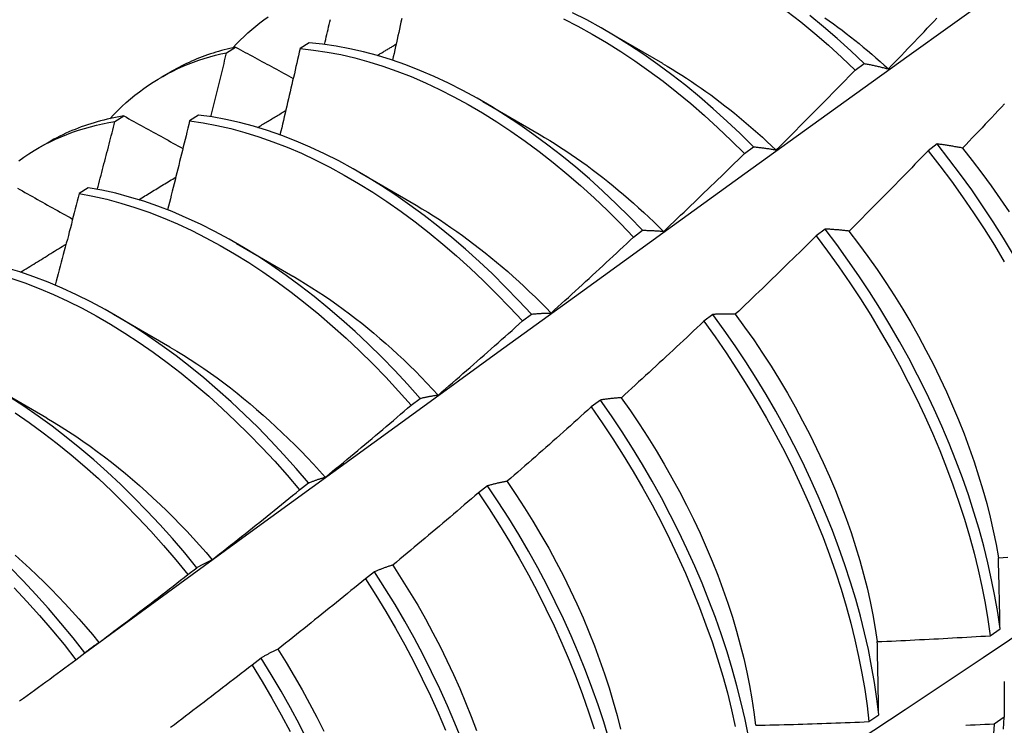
# Model space of a CAD drawing. Header units: inches. Extents: x 12 to 114, y 9 to 74.
# Tile 52 of 60: x 103.328 to 103.606, y 38.35 to 38.549. Entities that reach past the tile are written whole.
import ezdxf

# ---------------------------------------------------------------- set-up
doc = ezdxf.new("R2010")
doc.units = ezdxf.units.IN
doc.header["$MEASUREMENT"] = 0
doc.layers.add('Visible Edges(ANSI)', color=7, linetype='Continuous', lineweight=25)

msp = doc.modelspace()

# ---------------------------------------------------------------- linework, layer by layer
at = {"layer": 'Visible Edges(ANSI)'}
for p, q in [((103.49341, 38.54596), (103.50936, 38.53673)), ((103.38619, 38.53972), (103.38874, 38.54128)), ((103.40949, 38.5425), (103.40697, 38.54086)), ((103.56386, 38.53477), (103.56638, 38.53667)), ((103.36774, 38.53279), (103.37056, 38.53441)), ((103.45861, 38.52592), (103.47456, 38.51669)), ((103.35464, 38.52026), (103.35718, 38.52184)), ((103.37826, 38.52211), (103.37574, 38.52045)), ((103.33294, 38.51275), (103.33576, 38.51437)), ((103.58701, 38.51394), (103.58445, 38.512)), ((103.53256, 38.51125), (103.53509, 38.51316)), ((103.42381, 38.50588), (103.43976, 38.49665)), ((103.34707, 38.50157), (103.34455, 38.4999)), ((103.50121, 38.48764), (103.50374, 38.48955)), ((103.55536, 38.48989), (103.5528, 38.48795)), ((103.38901, 38.48584), (103.40496, 38.47662)), ((103.35421, 38.46581), (103.37016, 38.45658)), ((103.46981, 38.46393), (103.47235, 38.46585)), ((103.52364, 38.46578), (103.52107, 38.46383)), ((103.31941, 38.44577), (103.33537, 38.43654)), ((103.43835, 38.44013), (103.44089, 38.44205)), ((103.49184, 38.4416), (103.48927, 38.43964)), ((103.40683, 38.41624), (103.40938, 38.41818)), ((103.45997, 38.41736), (103.45739, 38.41539)), ((103.37525, 38.39228), (103.3778, 38.39422)), ((103.42802, 38.39306), (103.42543, 38.39109)), ((103.60204, 38.375), (103.60481, 38.37697)), ((103.3436, 38.36824), (103.34616, 38.37019)), ((103.39599, 38.3687), (103.39339, 38.36673)), ((103.56773, 38.35073), (103.5705, 38.35268)), ((103.60597, 38.35197), (103.60315, 38.35004))]:
    msp.add_line(p, q, dxfattribs=at)
at = {"layer": 'Visible Edges(ANSI)', "flags": 128}
for points in [[(103.34606, 38.37011), (103.36948, 38.38719), (103.39288, 38.40422), (103.41625, 38.42122), (103.43959, 38.43818), (103.4629, 38.4551), (103.48619, 38.47198), (103.50946, 38.48882), (103.5327, 38.50561), (103.55593, 38.52235), (103.57913, 38.53905), (103.60231, 38.5557), (103.62548, 38.5723), (103.64863, 38.58886), (103.67177, 38.60536), (103.69489, 38.62181), (103.718, 38.6382), (103.74109, 38.65455), (103.76418, 38.67083), (103.78726, 38.68707)], [(103.38799, 38.54112), (103.38901, 38.54221), (103.39006, 38.54328), (103.39113, 38.54431), (103.39221, 38.54531), (103.39332, 38.54629), (103.39445, 38.54723), (103.39559, 38.54815), (103.39676, 38.54904), (103.39794, 38.54989)], [(103.53509, 38.51316), (103.53136, 38.51685), (103.52759, 38.52042), (103.52376, 38.52388), (103.5199, 38.52721), (103.51599, 38.53041), (103.51206, 38.53349), (103.50809, 38.53643), (103.5041, 38.53922), (103.50009, 38.54188), (103.49606, 38.54439), (103.49203, 38.54675), (103.48799, 38.54896), (103.48395, 38.55101)], [(103.54458, 38.5515), (103.54851, 38.54841), (103.55241, 38.54519), (103.55627, 38.54184), (103.56009, 38.53836), (103.56386, 38.53477)], [(103.56638, 38.53667), (103.56261, 38.54025), (103.55879, 38.54371), (103.55493, 38.54705), (103.55102, 38.55027)], [(103.55526, 38.54961), (103.55648, 38.54875), (103.5577, 38.54787), (103.55892, 38.54697), (103.56014, 38.54606), (103.56135, 38.54514), (103.56256, 38.5442), (103.56376, 38.54325), (103.56496, 38.54228), (103.56616, 38.5413), (103.56735, 38.54031), (103.56854, 38.5393), (103.56972, 38.53828), (103.5709, 38.53724), (103.57207, 38.53619), (103.57324, 38.53513)], [(103.41388, 38.54205), (103.41405, 38.54275), (103.41421, 38.54346), (103.41438, 38.54417), (103.41454, 38.54488), (103.41471, 38.54558), (103.41488, 38.54629), (103.41504, 38.547), (103.41521, 38.54771), (103.41537, 38.54842), (103.41553, 38.54912)], [(103.43569, 38.54935), (103.43548, 38.54837), (103.43526, 38.54739), (103.43505, 38.54641), (103.43483, 38.54542), (103.43462, 38.54444), (103.4344, 38.54346), (103.43418, 38.54248), (103.43396, 38.5415), (103.43375, 38.54052), (103.43353, 38.53954), (103.43331, 38.53856), (103.43309, 38.53758)], [(103.48144, 38.54924), (103.48548, 38.54718), (103.48952, 38.54496), (103.49356, 38.54259), (103.49758, 38.54006), (103.50159, 38.5374), (103.50558, 38.53459), (103.50954, 38.53164), (103.51348, 38.52856), (103.51738, 38.52534), (103.52124, 38.522), (103.52506, 38.51853), (103.52884, 38.51495), (103.53256, 38.51125)], [(103.57325, 38.53515), (103.57417, 38.5361), (103.57508, 38.53705), (103.576, 38.538), (103.57692, 38.53895), (103.57784, 38.53991), (103.57875, 38.54086), (103.57967, 38.54182), (103.58059, 38.54278), (103.5815, 38.54373), (103.58241, 38.54469), (103.58332, 38.54565), (103.58424, 38.54661), (103.58515, 38.54757), (103.58606, 38.54853), (103.58697, 38.5495)], [(103.38874, 38.54128), (103.38793, 38.54111), (103.38713, 38.54093), (103.38632, 38.54073), (103.38552, 38.54053), (103.38473, 38.54031), (103.38394, 38.54009), (103.38316, 38.53986), (103.38238, 38.53961), (103.3816, 38.53936), (103.38083, 38.5391), (103.38006, 38.53883), (103.3793, 38.53854), (103.37854, 38.53825), (103.37779, 38.53795), (103.37705, 38.53764), (103.3763, 38.53732), (103.37557, 38.53699), (103.37484, 38.53665), (103.37411, 38.5363), (103.37339, 38.53594), (103.37267, 38.53557), (103.37196, 38.53519), (103.37126, 38.53481), (103.37056, 38.53441)], [(103.38874, 38.54128), (103.38942, 38.54092), (103.39009, 38.54055), (103.39077, 38.54019), (103.39144, 38.53982), (103.39212, 38.53945), (103.3928, 38.53909), (103.39347, 38.53872), (103.39415, 38.53835), (103.39483, 38.53798), (103.3955, 38.53762), (103.39618, 38.53725), (103.39686, 38.53688), (103.39754, 38.53652), (103.39822, 38.53615), (103.3989, 38.53578), (103.39958, 38.53541), (103.40026, 38.53505), (103.40094, 38.53468), (103.40162, 38.53431), (103.40231, 38.53394), (103.40299, 38.53357), (103.40367, 38.53321), (103.40435, 38.53284), (103.40504, 38.53247)], [(103.50374, 38.48955), (103.50007, 38.49334), (103.49634, 38.49702), (103.49256, 38.50059), (103.48874, 38.50404), (103.48487, 38.50736), (103.48096, 38.51056), (103.47702, 38.51363), (103.47305, 38.51656), (103.46906, 38.51935), (103.46505, 38.52199), (103.46103, 38.5245), (103.45699, 38.52685), (103.45295, 38.52905), (103.44891, 38.53109), (103.44487, 38.53298), (103.44084, 38.5347), (103.43683, 38.53626), (103.43283, 38.53766), (103.42886, 38.53889), (103.42491, 38.53995), (103.421, 38.54085), (103.41712, 38.54157), (103.41328, 38.54212), (103.40949, 38.5425)], [(103.42875, 38.53892), (103.42897, 38.53905), (103.4292, 38.53919), (103.42942, 38.53932), (103.42964, 38.53946), (103.42987, 38.53959), (103.43009, 38.53972), (103.43031, 38.53986), (103.43054, 38.53999), (103.43076, 38.54012), (103.43098, 38.54026), (103.43121, 38.54039), (103.43143, 38.54052), (103.43165, 38.54066), (103.43187, 38.54079), (103.4321, 38.54092), (103.43232, 38.54106), (103.43254, 38.54119), (103.43277, 38.54132), (103.43299, 38.54146), (103.43321, 38.54159), (103.43344, 38.54172), (103.43366, 38.54186), (103.43388, 38.54199), (103.4341, 38.54212)], [(103.35319, 38.52108), (103.35431, 38.52227), (103.35545, 38.52343), (103.35662, 38.52455), (103.35781, 38.52563), (103.35903, 38.52668), (103.36027, 38.5277), (103.36153, 38.52868), (103.36282, 38.52962), (103.36413, 38.53053), (103.36546, 38.5314), (103.36681, 38.53224), (103.36818, 38.53304), (103.36958, 38.5338), (103.37099, 38.53453), (103.37243, 38.53522), (103.37388, 38.53587), (103.37535, 38.53648), (103.37685, 38.53706), (103.37836, 38.5376), (103.37989, 38.5381), (103.38144, 38.53856), (103.38301, 38.53898), (103.38459, 38.53937), (103.38619, 38.53972)], [(103.38174, 38.52162), (103.38193, 38.52238), (103.38212, 38.52313), (103.38231, 38.52389), (103.38249, 38.52464), (103.38268, 38.5254), (103.38287, 38.52615), (103.38305, 38.5269), (103.38324, 38.52766), (103.38343, 38.52841), (103.38361, 38.52917), (103.3838, 38.52992), (103.38399, 38.53067), (103.38417, 38.53143), (103.38436, 38.53218), (103.38454, 38.53294), (103.38473, 38.53369), (103.38491, 38.53444), (103.38509, 38.5352), (103.38528, 38.53595), (103.38546, 38.5367), (103.38564, 38.53746), (103.38583, 38.53821), (103.38601, 38.53897), (103.38619, 38.53972)], [(103.40697, 38.54086), (103.40674, 38.53984), (103.4065, 38.53883), (103.40627, 38.53781), (103.40604, 38.5368), (103.4058, 38.53578), (103.40557, 38.53477), (103.40534, 38.53376), (103.4051, 38.53274), (103.40486, 38.53173), (103.40463, 38.53071), (103.40439, 38.5297), (103.40416, 38.52868), (103.40392, 38.52767), (103.40368, 38.52665), (103.40344, 38.52564), (103.4032, 38.52462), (103.40297, 38.52361), (103.40273, 38.52259), (103.40249, 38.52158), (103.40225, 38.52056), (103.402, 38.51955), (103.40176, 38.51853), (103.40152, 38.51751), (103.40128, 38.5165)], [(103.40697, 38.54086), (103.41076, 38.54046), (103.4146, 38.5399), (103.41848, 38.53917), (103.4224, 38.53826), (103.42635, 38.53718), (103.43032, 38.53594), (103.43432, 38.53453), (103.43834, 38.53296), (103.44237, 38.53122), (103.4464, 38.52932), (103.45044, 38.52727), (103.45449, 38.52505), (103.45852, 38.52269), (103.46255, 38.52018), (103.46656, 38.51752), (103.47055, 38.51472), (103.47451, 38.51178), (103.47845, 38.5087), (103.48235, 38.5055), (103.48622, 38.50216), (103.49004, 38.4987), (103.49382, 38.49513), (103.49754, 38.49144), (103.50121, 38.48764)], [(103.50936, 38.53669), (103.51074, 38.53589), (103.51211, 38.53506), (103.51349, 38.53422), (103.51486, 38.53336), (103.51622, 38.53248), (103.51759, 38.53158), (103.51895, 38.53066), (103.52031, 38.52972), (103.52167, 38.52876), (103.52302, 38.52778), (103.52437, 38.52678), (103.52572, 38.52577), (103.52706, 38.52473), (103.5284, 38.52368), (103.52973, 38.52261), (103.53106, 38.52152), (103.53238, 38.52042), (103.5337, 38.51929), (103.53501, 38.51815), (103.53632, 38.517), (103.53762, 38.51582), (103.53891, 38.51463), (103.5402, 38.51343), (103.54148, 38.51221)], [(103.56638, 38.53667), (103.56666, 38.53662), (103.56694, 38.53656), (103.56722, 38.53651), (103.5675, 38.53646), (103.56778, 38.5364), (103.56806, 38.53634), (103.56835, 38.53628), (103.56863, 38.53623), (103.56891, 38.53617), (103.5692, 38.5361), (103.56948, 38.53604), (103.56977, 38.53598), (103.57005, 38.53592), (103.57034, 38.53585), (103.57063, 38.53578), (103.57092, 38.53572), (103.5712, 38.53565), (103.57149, 38.53558), (103.57178, 38.53551), (103.57208, 38.53544), (103.57237, 38.53537), (103.57266, 38.53529), (103.57295, 38.53522), (103.57325, 38.53515)], [(103.5415, 38.51224), (103.54245, 38.51317), (103.54338, 38.5141), (103.54432, 38.51503), (103.54526, 38.51596), (103.5462, 38.51689), (103.54714, 38.51783), (103.54807, 38.51876), (103.54901, 38.5197), (103.54994, 38.52063), (103.55087, 38.52157), (103.55181, 38.52251), (103.55274, 38.52345), (103.55367, 38.52439), (103.5546, 38.52533), (103.55553, 38.52627), (103.55646, 38.52721), (103.55739, 38.52815), (103.55831, 38.52909), (103.55924, 38.53004), (103.56016, 38.53098), (103.56109, 38.53193), (103.56201, 38.53288), (103.56294, 38.53383), (103.56386, 38.53477)], [(103.6061, 38.52528), (103.60519, 38.52431), (103.60428, 38.52335), (103.60337, 38.52238), (103.60245, 38.52142), (103.60154, 38.52045), (103.60063, 38.51949), (103.59972, 38.51853), (103.5988, 38.51757), (103.59789, 38.51661), (103.59697, 38.51565), (103.59605, 38.51469), (103.59514, 38.51373), (103.59422, 38.51277)], [(103.35718, 38.52184), (103.35622, 38.52168), (103.35526, 38.52151), (103.35431, 38.52132), (103.35336, 38.52112), (103.35242, 38.52091), (103.35149, 38.52068), (103.35056, 38.52044), (103.34964, 38.52019), (103.34872, 38.51993), (103.34781, 38.51965), (103.3469, 38.51936), (103.34601, 38.51905), (103.34512, 38.51873), (103.34423, 38.5184), (103.34335, 38.51806), (103.34248, 38.5177), (103.34162, 38.51733), (103.34076, 38.51694), (103.33991, 38.51655), (103.33906, 38.51614), (103.33822, 38.51571), (103.33739, 38.51528), (103.33657, 38.51483), (103.33576, 38.51437)], [(103.35718, 38.52184), (103.35787, 38.52146), (103.35856, 38.52108), (103.35925, 38.52069), (103.35994, 38.52031), (103.36063, 38.51993), (103.36132, 38.51955), (103.36201, 38.51917), (103.3627, 38.51879), (103.3634, 38.51841), (103.36409, 38.51802), (103.36478, 38.51764), (103.36547, 38.51726), (103.36617, 38.51688), (103.36686, 38.5165), (103.36756, 38.51611), (103.36825, 38.51573), (103.36895, 38.51535), (103.36964, 38.51497), (103.37034, 38.51458), (103.37104, 38.5142), (103.37174, 38.51382), (103.37243, 38.51344), (103.37313, 38.51305), (103.37383, 38.51267)], [(103.47235, 38.46585), (103.46873, 38.46974), (103.46505, 38.47352), (103.46132, 38.4772), (103.45754, 38.48076), (103.45371, 38.4842), (103.44984, 38.48752), (103.44593, 38.49071), (103.44199, 38.49377), (103.43802, 38.49669), (103.43403, 38.49947), (103.43001, 38.50211), (103.42599, 38.5046), (103.42195, 38.50694), (103.41791, 38.50913), (103.41387, 38.51117), (103.40983, 38.51304), (103.40581, 38.51476), (103.40179, 38.51631), (103.3978, 38.5177), (103.39382, 38.51892), (103.38988, 38.51997), (103.38597, 38.52086), (103.38209, 38.52157), (103.37826, 38.52211)], [(103.39496, 38.51859), (103.39529, 38.51879), (103.39562, 38.51899), (103.39595, 38.51919), (103.39628, 38.51939), (103.39661, 38.51959), (103.39695, 38.51979), (103.39728, 38.51999), (103.39761, 38.52019), (103.39794, 38.52039), (103.39827, 38.52059), (103.3986, 38.52079), (103.39894, 38.52099), (103.39927, 38.52119), (103.3996, 38.52139), (103.39993, 38.52159), (103.40026, 38.52179), (103.40059, 38.52199), (103.40093, 38.52219), (103.40126, 38.52239), (103.40159, 38.52259), (103.40192, 38.52279), (103.40225, 38.52299), (103.40258, 38.52319), (103.40292, 38.52339)], [(103.32748, 38.50919), (103.32889, 38.51019), (103.33032, 38.51115), (103.33178, 38.51206), (103.33326, 38.51293), (103.33477, 38.51376), (103.33631, 38.51455), (103.33786, 38.51529), (103.33944, 38.51598), (103.34105, 38.51664), (103.34267, 38.51725), (103.34432, 38.51781), (103.34599, 38.51833), (103.34768, 38.51881), (103.34939, 38.51924), (103.35112, 38.51962), (103.35287, 38.51996), (103.35464, 38.52026)], [(103.34964, 38.50112), (103.34986, 38.50191), (103.35007, 38.50271), (103.35028, 38.50351), (103.35049, 38.50431), (103.3507, 38.50511), (103.35091, 38.5059), (103.35112, 38.5067), (103.35133, 38.5075), (103.35154, 38.5083), (103.35175, 38.50909), (103.35195, 38.50989), (103.35216, 38.51069), (103.35237, 38.51149), (103.35258, 38.51229), (103.35278, 38.51308), (103.35299, 38.51388), (103.3532, 38.51468), (103.3534, 38.51548), (103.35361, 38.51627), (103.35382, 38.51707), (103.35402, 38.51787), (103.35423, 38.51866), (103.35443, 38.51946), (103.35464, 38.52026)], [(103.37574, 38.52045), (103.37548, 38.51941), (103.37523, 38.51836), (103.37497, 38.51731), (103.37472, 38.51627), (103.37446, 38.51522), (103.3742, 38.51417), (103.37395, 38.51313), (103.37369, 38.51208), (103.37343, 38.51103), (103.37317, 38.50999), (103.37291, 38.50894), (103.37265, 38.50789), (103.37239, 38.50685), (103.37213, 38.5058), (103.37187, 38.50475), (103.37161, 38.5037), (103.37134, 38.50266), (103.37108, 38.50161), (103.37082, 38.50056), (103.37055, 38.49951), (103.37029, 38.49847), (103.37003, 38.49742), (103.36976, 38.49637), (103.3695, 38.49532)], [(103.37574, 38.52045), (103.37957, 38.5199), (103.38345, 38.51918), (103.38737, 38.51828), (103.39131, 38.51721), (103.39529, 38.51598), (103.39928, 38.51458), (103.4033, 38.51301), (103.40733, 38.51129), (103.41137, 38.5094), (103.41541, 38.50735), (103.41945, 38.50515), (103.42348, 38.5028), (103.42751, 38.50029), (103.43152, 38.49764), (103.43551, 38.49485), (103.43948, 38.49192), (103.44342, 38.48885), (103.44732, 38.48565), (103.45119, 38.48232), (103.45502, 38.47887), (103.45879, 38.4753), (103.46252, 38.47162), (103.46619, 38.46783), (103.46981, 38.46393)], [(103.47455, 38.51668), (103.47606, 38.51579), (103.47757, 38.51488), (103.47908, 38.51394), (103.48058, 38.51298), (103.48209, 38.512), (103.48358, 38.51099), (103.48508, 38.50996), (103.48657, 38.5089), (103.48806, 38.50783), (103.48955, 38.50673), (103.49103, 38.50561), (103.4925, 38.50446), (103.49397, 38.5033), (103.49543, 38.50212), (103.49689, 38.50091), (103.49835, 38.49969), (103.49979, 38.49844), (103.50123, 38.49718), (103.50266, 38.49589), (103.50409, 38.49459), (103.50551, 38.49327), (103.50692, 38.49193), (103.50832, 38.49057), (103.50971, 38.4892)], [(103.59422, 38.51277), (103.59391, 38.51283), (103.5936, 38.51289), (103.59329, 38.51295), (103.59299, 38.51301), (103.59268, 38.51306), (103.59238, 38.51312), (103.59207, 38.51317), (103.59177, 38.51322), (103.59146, 38.51327), (103.59116, 38.51332), (103.59086, 38.51337), (103.59056, 38.51342), (103.59026, 38.51347), (103.58996, 38.51352), (103.58966, 38.51356), (103.58937, 38.51361), (103.58907, 38.51365), (103.58877, 38.5137), (103.58848, 38.51374), (103.58818, 38.51378), (103.58789, 38.51382), (103.58759, 38.51386), (103.5873, 38.5139), (103.58701, 38.51394)], [(103.60862, 38.48264), (103.6058, 38.48729), (103.60289, 38.4919), (103.59989, 38.49644), (103.5968, 38.50093), (103.59362, 38.50534), (103.59035, 38.50968), (103.58701, 38.51394)], [(103.50973, 38.48925), (103.51069, 38.49015), (103.51165, 38.49106), (103.5126, 38.49197), (103.51356, 38.49288), (103.51452, 38.49379), (103.51548, 38.4947), (103.51643, 38.49561), (103.51739, 38.49653), (103.51834, 38.49744), (103.51929, 38.49835), (103.52025, 38.49927), (103.5212, 38.50019), (103.52215, 38.5011), (103.5231, 38.50202), (103.52405, 38.50294), (103.525, 38.50386), (103.52595, 38.50478), (103.52689, 38.5057), (103.52784, 38.50663), (103.52878, 38.50755), (103.52973, 38.50848), (103.53067, 38.5094), (103.53162, 38.51033), (103.53256, 38.51125)], [(103.53509, 38.51316), (103.53535, 38.51313), (103.53561, 38.5131), (103.53587, 38.51307), (103.53613, 38.51304), (103.53639, 38.51301), (103.53666, 38.51298), (103.53692, 38.51295), (103.53719, 38.51292), (103.53745, 38.51288), (103.53772, 38.51285), (103.53798, 38.51281), (103.53825, 38.51277), (103.53852, 38.51273), (103.53879, 38.51269), (103.53906, 38.51265), (103.53933, 38.51261), (103.5396, 38.51257), (103.53987, 38.51252), (103.54014, 38.51248), (103.54041, 38.51243), (103.54068, 38.51239), (103.54096, 38.51234), (103.54123, 38.51229), (103.5415, 38.51224)], [(103.58445, 38.512), (103.58353, 38.51104), (103.58261, 38.51009), (103.58169, 38.50914), (103.58076, 38.50819), (103.57984, 38.50723), (103.57892, 38.50628), (103.57799, 38.50533), (103.57706, 38.50439), (103.57613, 38.50344), (103.57521, 38.50249), (103.57428, 38.50155), (103.57335, 38.5006), (103.57242, 38.49966), (103.57149, 38.49871), (103.57055, 38.49777), (103.56962, 38.49683), (103.56869, 38.49589), (103.56775, 38.49495), (103.56682, 38.49401), (103.56588, 38.49307), (103.56495, 38.49213), (103.56401, 38.4912), (103.56307, 38.49026), (103.56213, 38.48933)], [(103.58445, 38.512), (103.58779, 38.50773), (103.59105, 38.50339), (103.59422, 38.49897), (103.59731, 38.49448), (103.60031, 38.48993), (103.60321, 38.48532), (103.60601, 38.48066)], [(103.59418, 38.51275), (103.59694, 38.50927), (103.59964, 38.50573), (103.60228, 38.50213), (103.60485, 38.49848), (103.60735, 38.49477)], [(103.36135, 38.49819), (103.36178, 38.49845), (103.36222, 38.49872), (103.36266, 38.49898), (103.36309, 38.49925), (103.36353, 38.49951), (103.36397, 38.49978), (103.3644, 38.50005), (103.36484, 38.50031), (103.36527, 38.50058), (103.36571, 38.50084), (103.36615, 38.50111), (103.36658, 38.50138), (103.36702, 38.50164), (103.36746, 38.50191), (103.36789, 38.50217), (103.36833, 38.50244), (103.36877, 38.5027), (103.3692, 38.50297), (103.36964, 38.50323), (103.37007, 38.5035), (103.37051, 38.50377), (103.37095, 38.50403), (103.37138, 38.5043), (103.37182, 38.50456)], [(103.32709, 38.50145), (103.32779, 38.50105), (103.3285, 38.50066), (103.3292, 38.50026), (103.32991, 38.49986), (103.33061, 38.49947), (103.33132, 38.49907), (103.33202, 38.49868), (103.33273, 38.49828), (103.33344, 38.49788), (103.33415, 38.49749), (103.33485, 38.49709), (103.33556, 38.49669), (103.33627, 38.4963), (103.33698, 38.4959), (103.33769, 38.4955), (103.33841, 38.49511), (103.33912, 38.49471), (103.33983, 38.49431), (103.34054, 38.49391), (103.34125, 38.49352), (103.34197, 38.49312), (103.34268, 38.49272)], [(103.34455, 38.4999), (103.34427, 38.49882), (103.34399, 38.49775), (103.34371, 38.49667), (103.34343, 38.49559), (103.34315, 38.49452), (103.34287, 38.49344), (103.34259, 38.49236), (103.34231, 38.49129), (103.34203, 38.49021), (103.34174, 38.48913), (103.34146, 38.48805), (103.34118, 38.48698), (103.34089, 38.4859), (103.34061, 38.48482), (103.34032, 38.48375), (103.34004, 38.48267), (103.33975, 38.48159), (103.33946, 38.48051), (103.33918, 38.47944), (103.33889, 38.47836), (103.3386, 38.47728), (103.33831, 38.4762), (103.33802, 38.47513), (103.33773, 38.47405)], [(103.34455, 38.4999), (103.34842, 38.49918), (103.35233, 38.4983), (103.35628, 38.49724), (103.36025, 38.49602), (103.36425, 38.49463), (103.36826, 38.49307), (103.37229, 38.49135), (103.37633, 38.48948), (103.38037, 38.48744), (103.38441, 38.48525), (103.38845, 38.4829), (103.39247, 38.48041), (103.39648, 38.47777), (103.40048, 38.47498), (103.40445, 38.47206), (103.40839, 38.469), (103.41229, 38.46581), (103.41616, 38.46249), (103.41999, 38.45904), (103.42377, 38.45548), (103.4275, 38.4518), (103.43118, 38.44801), (103.4348, 38.44412), (103.43835, 38.44013)], [(103.44089, 38.44205), (103.43734, 38.44604), (103.43371, 38.44993), (103.43003, 38.4537), (103.4263, 38.45737), (103.42251, 38.46093), (103.41868, 38.46436), (103.41481, 38.46767), (103.4109, 38.47085), (103.40696, 38.4739), (103.40299, 38.47682), (103.39899, 38.47959), (103.39498, 38.48222), (103.39095, 38.4847), (103.38691, 38.48704), (103.38287, 38.48922), (103.37883, 38.49124), (103.37479, 38.49311), (103.37077, 38.49482), (103.36675, 38.49636), (103.36276, 38.49774), (103.35879, 38.49895), (103.35485, 38.49999), (103.35094, 38.50086), (103.34707, 38.50157)], [(103.46688, 38.28119), (103.48917, 38.29572), (103.51143, 38.31029), (103.53365, 38.32489), (103.55583, 38.33952), (103.57796, 38.35419), (103.60006, 38.36888), (103.62212, 38.3836), (103.64413, 38.39834), (103.66611, 38.41312), (103.68804, 38.42792), (103.70994, 38.44274), (103.73179, 38.45758), (103.75361, 38.47245), (103.77539, 38.48734), (103.79712, 38.50225)], [(103.43975, 38.4966), (103.4414, 38.49563), (103.44304, 38.49463), (103.44469, 38.49361), (103.44633, 38.49255), (103.44797, 38.49147), (103.4496, 38.49036), (103.45123, 38.48922), (103.45286, 38.48806), (103.45448, 38.48687), (103.45609, 38.48566), (103.4577, 38.48442), (103.4593, 38.48316), (103.4609, 38.48187), (103.46249, 38.48056), (103.46407, 38.47922), (103.46565, 38.47786), (103.46721, 38.47647), (103.46877, 38.47507), (103.47032, 38.47364), (103.47185, 38.47218), (103.47338, 38.47071), (103.4749, 38.46921), (103.4764, 38.4677), (103.4779, 38.46616)], [(103.50374, 38.48955), (103.50399, 38.48955), (103.50423, 38.48955), (103.50447, 38.48954), (103.50472, 38.48954), (103.50496, 38.48953), (103.50521, 38.48953), (103.50545, 38.48952), (103.5057, 38.48951), (103.50594, 38.4895), (103.50619, 38.48949), (103.50644, 38.48948), (103.50669, 38.48947), (103.50694, 38.48946), (103.50719, 38.48944), (103.50744, 38.48943), (103.50769, 38.48941), (103.50794, 38.48939), (103.5082, 38.48938), (103.50845, 38.48936), (103.5087, 38.48934), (103.50896, 38.48932), (103.50921, 38.48929), (103.50947, 38.48927), (103.50973, 38.48925)], [(103.56213, 38.48933), (103.56184, 38.48936), (103.56155, 38.48939), (103.56126, 38.48943), (103.56097, 38.48946), (103.56069, 38.48949), (103.5604, 38.48952), (103.56011, 38.48955), (103.55983, 38.48957), (103.55954, 38.4896), (103.55926, 38.48963), (103.55897, 38.48965), (103.55869, 38.48968), (103.55841, 38.4897), (103.55813, 38.48972), (103.55785, 38.48974), (103.55757, 38.48976), (103.55729, 38.48978), (103.55701, 38.4898), (103.55673, 38.48982), (103.55646, 38.48984), (103.55618, 38.48985), (103.55591, 38.48987), (103.55563, 38.48988), (103.55536, 38.48989)], [(103.60481, 38.37697), (103.60415, 38.38154), (103.60336, 38.38617), (103.60243, 38.39084), (103.60138, 38.39557), (103.60019, 38.40032), (103.59888, 38.40511), (103.59744, 38.40993), (103.59587, 38.41477), (103.59417, 38.41961), (103.59235, 38.42447), (103.59042, 38.42933), (103.58836, 38.43418), (103.58618, 38.43903), (103.5839, 38.44385), (103.5815, 38.44866), (103.57899, 38.45343), (103.57637, 38.45817), (103.57365, 38.46287), (103.57083, 38.46753), (103.56792, 38.47213), (103.56491, 38.47667), (103.56181, 38.48115), (103.55863, 38.48556), (103.55536, 38.48989)], [(103.56211, 38.48929), (103.56481, 38.48575), (103.56745, 38.48216), (103.57003, 38.47851), (103.57253, 38.47482), (103.57496, 38.47107), (103.57731, 38.46729), (103.57958, 38.46346), (103.58176, 38.45961), (103.58387, 38.45572), (103.58588, 38.45181), (103.58781, 38.44787), (103.58965, 38.44393), (103.5914, 38.43997), (103.59306, 38.436), (103.59463, 38.43204), (103.5961, 38.42807), (103.59748, 38.42412), (103.59876, 38.42017), (103.59994, 38.41625), (103.60103, 38.41234), (103.60201, 38.40846), (103.60289, 38.40462), (103.60366, 38.40081), (103.60433, 38.39703)], [(103.32792, 38.47771), (103.32845, 38.47804), (103.32899, 38.47837), (103.32953, 38.4787), (103.33007, 38.47903), (103.3306, 38.47936), (103.33114, 38.47969), (103.33168, 38.48002), (103.33222, 38.48035), (103.33276, 38.48068), (103.33329, 38.48101), (103.33383, 38.48134), (103.33437, 38.48167), (103.33491, 38.482), (103.33544, 38.48233), (103.33598, 38.48266), (103.33652, 38.48299), (103.33706, 38.48332), (103.33759, 38.48365), (103.33813, 38.48398), (103.33867, 38.48431), (103.33921, 38.48464), (103.33975, 38.48497), (103.34028, 38.4853), (103.34082, 38.48563)], [(103.4779, 38.46617), (103.47888, 38.46705), (103.47986, 38.46794), (103.48084, 38.46882), (103.48182, 38.46971), (103.4828, 38.4706), (103.48377, 38.47149), (103.48475, 38.47238), (103.48572, 38.47327), (103.4867, 38.47416), (103.48767, 38.47505), (103.48864, 38.47594), (103.48961, 38.47684), (103.49058, 38.47773), (103.49155, 38.47863), (103.49252, 38.47953), (103.49349, 38.48042), (103.49446, 38.48132), (103.49542, 38.48222), (103.49639, 38.48312), (103.49736, 38.48402), (103.49832, 38.48492), (103.49928, 38.48583), (103.50025, 38.48673), (103.50121, 38.48764)], [(103.5528, 38.48795), (103.55186, 38.48702), (103.55091, 38.48608), (103.54997, 38.48515), (103.54903, 38.48422), (103.54808, 38.4833), (103.54713, 38.48237), (103.54619, 38.48144), (103.54524, 38.48052), (103.54429, 38.47959), (103.54334, 38.47867), (103.54239, 38.47774), (103.54144, 38.47682), (103.54049, 38.4759), (103.53954, 38.47498), (103.53859, 38.47406), (103.53764, 38.47314), (103.53668, 38.47222), (103.53573, 38.4713), (103.53477, 38.47039), (103.53382, 38.46947), (103.53286, 38.46855), (103.5319, 38.46764), (103.53094, 38.46673), (103.52998, 38.46582)], [(103.5528, 38.48795), (103.55606, 38.48361), (103.55924, 38.47919), (103.56233, 38.47471), (103.56533, 38.47016), (103.56824, 38.46556), (103.57105, 38.4609), (103.57376, 38.4562), (103.57637, 38.45145), (103.57887, 38.44667), (103.58126, 38.44187), (103.58354, 38.43704), (103.58571, 38.4322), (103.58776, 38.42734), (103.58969, 38.42248), (103.59149, 38.41763), (103.59318, 38.41278), (103.59474, 38.40794), (103.59617, 38.40313), (103.59748, 38.39834), (103.59865, 38.39359), (103.5997, 38.38887), (103.60061, 38.3842), (103.60139, 38.37957), (103.60204, 38.375)], [(103.40938, 38.41818), (103.40588, 38.42225), (103.40232, 38.42623), (103.3987, 38.43011), (103.39502, 38.43389), (103.39128, 38.43755), (103.38749, 38.4411), (103.38366, 38.44452), (103.37978, 38.44783), (103.37587, 38.451), (103.37192, 38.45404), (103.36795, 38.45695), (103.36395, 38.45971), (103.35994, 38.46233), (103.35591, 38.46481), (103.35188, 38.46713), (103.34783, 38.4693), (103.34379, 38.47132), (103.33976, 38.47318), (103.33573, 38.47487), (103.33172, 38.47641), (103.32773, 38.47777), (103.32376, 38.47898)], [(103.32522, 38.47606), (103.32921, 38.47468), (103.33322, 38.47313), (103.33725, 38.47142), (103.34129, 38.46955), (103.34533, 38.46753), (103.34937, 38.46534), (103.35341, 38.46301), (103.35743, 38.46052), (103.36145, 38.45789), (103.36544, 38.45511), (103.36941, 38.4522), (103.37335, 38.44914), (103.37726, 38.44596), (103.38114, 38.44265), (103.38497, 38.43921), (103.38875, 38.43566), (103.39249, 38.43198), (103.39616, 38.4282), (103.39978, 38.42432), (103.40334, 38.42033), (103.40683, 38.41624)], [(103.40497, 38.47655), (103.40675, 38.47551), (103.40853, 38.47443), (103.41031, 38.47332), (103.41209, 38.47217), (103.41386, 38.47099), (103.41562, 38.46979), (103.41738, 38.46855), (103.41914, 38.46727), (103.42089, 38.46597), (103.42263, 38.46464), (103.42437, 38.46327), (103.42609, 38.46188), (103.42781, 38.46046), (103.42952, 38.459), (103.43122, 38.45752), (103.43291, 38.45601), (103.43459, 38.45447), (103.43625, 38.45291), (103.43791, 38.45132), (103.43956, 38.4497), (103.44119, 38.44806), (103.44281, 38.44639), (103.44441, 38.4447), (103.44601, 38.44299)], [(103.47235, 38.46585), (103.47257, 38.46587), (103.4728, 38.4659), (103.47302, 38.46592), (103.47325, 38.46594), (103.47348, 38.46596), (103.4737, 38.46598), (103.47393, 38.466), (103.47416, 38.46602), (103.47439, 38.46604), (103.47462, 38.46605), (103.47485, 38.46607), (103.47508, 38.46608), (103.47531, 38.46609), (103.47555, 38.46611), (103.47578, 38.46612), (103.47601, 38.46613), (103.47625, 38.46614), (103.47648, 38.46614), (103.47672, 38.46615), (103.47695, 38.46616), (103.47719, 38.46616), (103.47743, 38.46616), (103.47767, 38.46617), (103.4779, 38.46617)], [(103.44604, 38.44301), (103.44704, 38.44387), (103.44803, 38.44474), (103.44903, 38.4456), (103.45003, 38.44646), (103.45103, 38.44733), (103.45202, 38.44819), (103.45301, 38.44906), (103.45401, 38.44993), (103.455, 38.45079), (103.45599, 38.45166), (103.45699, 38.45253), (103.45798, 38.4534), (103.45897, 38.45428), (103.45996, 38.45515), (103.46094, 38.45602), (103.46193, 38.4569), (103.46292, 38.45777), (103.46391, 38.45865), (103.46489, 38.45953), (103.46588, 38.4604), (103.46686, 38.46128), (103.46784, 38.46216), (103.46883, 38.46304), (103.46981, 38.46393)], [(103.52107, 38.46383), (103.52011, 38.46292), (103.51914, 38.46201), (103.51818, 38.4611), (103.51722, 38.4602), (103.51625, 38.45929), (103.51529, 38.45839), (103.51432, 38.45748), (103.51335, 38.45658), (103.51238, 38.45568), (103.51141, 38.45477), (103.51045, 38.45387), (103.50948, 38.45297), (103.5085, 38.45208), (103.50753, 38.45118), (103.50656, 38.45028), (103.50559, 38.44938), (103.50461, 38.44849), (103.50364, 38.4476), (103.50266, 38.4467), (103.50169, 38.44581), (103.50071, 38.44492), (103.49973, 38.44403), (103.49875, 38.44314), (103.49777, 38.44225)], [(103.52107, 38.46383), (103.52425, 38.45942), (103.52735, 38.45494), (103.53036, 38.45039), (103.53327, 38.44579), (103.53609, 38.44114), (103.53881, 38.43644), (103.54142, 38.4317), (103.54393, 38.42692), (103.54632, 38.42212), (103.54861, 38.41729), (103.55078, 38.41244), (103.55284, 38.40759), (103.55478, 38.40273), (103.55659, 38.39788), (103.55828, 38.39303), (103.55985, 38.38819), (103.56129, 38.38338), (103.5626, 38.37859), (103.56379, 38.37383), (103.56484, 38.36911), (103.56576, 38.36443), (103.56655, 38.35981), (103.5672, 38.35523), (103.56773, 38.35073)], [(103.52998, 38.46582), (103.52971, 38.46582), (103.52944, 38.46583), (103.52917, 38.46584), (103.5289, 38.46585), (103.52863, 38.46585), (103.52836, 38.46586), (103.52809, 38.46586), (103.52782, 38.46586), (103.52756, 38.46587), (103.52729, 38.46587), (103.52702, 38.46587), (103.52676, 38.46587), (103.52649, 38.46586), (103.52623, 38.46586), (103.52597, 38.46586), (103.52571, 38.46585), (103.52545, 38.46585), (103.52518, 38.46584), (103.52492, 38.46583), (103.52467, 38.46582), (103.52441, 38.46581), (103.52415, 38.4658), (103.52389, 38.46579), (103.52364, 38.46578)], [(103.5705, 38.35268), (103.56997, 38.3572), (103.56931, 38.36177), (103.56851, 38.36641), (103.56758, 38.37108), (103.56651, 38.37581), (103.56532, 38.38057), (103.564, 38.38536), (103.56255, 38.39018), (103.56097, 38.39501), (103.55927, 38.39986), (103.55744, 38.40472), (103.5555, 38.40958), (103.55343, 38.41443), (103.55125, 38.41928), (103.54896, 38.4241), (103.54655, 38.4289), (103.54404, 38.43368), (103.54141, 38.43842), (103.53869, 38.44311), (103.53587, 38.44776), (103.53294, 38.45236), (103.52993, 38.4569), (103.52683, 38.46137), (103.52364, 38.46578)], [(103.52998, 38.46581), (103.53261, 38.46222), (103.53518, 38.45857), (103.53767, 38.45486), (103.54009, 38.45112), (103.54244, 38.44733), (103.5447, 38.4435), (103.54689, 38.43963), (103.549, 38.43574), (103.55102, 38.43183), (103.55296, 38.42789), (103.55481, 38.42394), (103.55657, 38.41999), (103.55825, 38.41602), (103.55982, 38.41206), (103.5613, 38.40809), (103.56269, 38.40414), (103.56397, 38.4002), (103.56516, 38.39628), (103.56624, 38.39238), (103.56721, 38.38851), (103.56808, 38.38466), (103.56885, 38.38086), (103.56951, 38.37709), (103.57006, 38.37337)], [(103.37017, 38.45656), (103.37208, 38.45543), (103.374, 38.45426), (103.37591, 38.45306), (103.37782, 38.45181), (103.37972, 38.45053), (103.38162, 38.4492), (103.38351, 38.44784), (103.38539, 38.44645), (103.38727, 38.44502), (103.38914, 38.44355), (103.391, 38.44205), (103.39285, 38.44052), (103.39469, 38.43895), (103.39652, 38.43735), (103.39834, 38.43572), (103.40015, 38.43406), (103.40194, 38.43237), (103.40372, 38.43064), (103.40549, 38.42889), (103.40724, 38.42712), (103.40898, 38.42531), (103.41071, 38.42348), (103.41241, 38.42162), (103.4141, 38.41974)], [(103.3778, 38.39422), (103.37437, 38.39838), (103.37088, 38.40245), (103.36731, 38.40643), (103.36368, 38.4103), (103.36, 38.41407), (103.35626, 38.41772), (103.35246, 38.42126), (103.34863, 38.42468), (103.34475, 38.42798), (103.34084, 38.43114), (103.33689, 38.43418), (103.33292, 38.43707), (103.32892, 38.43983), (103.3249, 38.44244)], [(103.44089, 38.44205), (103.4411, 38.44211), (103.44131, 38.44216), (103.44152, 38.44221), (103.44173, 38.44226), (103.44194, 38.4423), (103.44215, 38.44235), (103.44236, 38.4424), (103.44257, 38.44244), (103.44278, 38.44248), (103.44299, 38.44253), (103.44321, 38.44257), (103.44342, 38.44261), (103.44364, 38.44265), (103.44385, 38.44269), (103.44407, 38.44272), (103.44428, 38.44276), (103.4445, 38.4428), (103.44472, 38.44283), (103.44494, 38.44286), (103.44516, 38.4429), (103.44538, 38.44293), (103.4456, 38.44296), (103.44582, 38.44299), (103.44604, 38.44301)], [(103.49777, 38.44225), (103.49752, 38.44223), (103.49726, 38.44222), (103.49701, 38.4422), (103.49676, 38.44218), (103.49651, 38.44216), (103.49625, 38.44214), (103.496, 38.44212), (103.49575, 38.44209), (103.4955, 38.44207), (103.49525, 38.44205), (103.49501, 38.44202), (103.49476, 38.44199), (103.49451, 38.44197), (103.49426, 38.44194), (103.49402, 38.44191), (103.49377, 38.44188), (103.49353, 38.44185), (103.49329, 38.44181), (103.49304, 38.44178), (103.4928, 38.44175), (103.49256, 38.44171), (103.49232, 38.44167), (103.49208, 38.44164), (103.49184, 38.4416)], [(103.53366, 38.34664), (103.53272, 38.35132), (103.53165, 38.35605), (103.53045, 38.36081), (103.52912, 38.36561), (103.52766, 38.37042), (103.52608, 38.37526), (103.52437, 38.38011), (103.52253, 38.38497), (103.52058, 38.38983), (103.51851, 38.39468), (103.51632, 38.39952), (103.51402, 38.40435), (103.51161, 38.40915), (103.50908, 38.41392), (103.50646, 38.41866), (103.50373, 38.42335), (103.5009, 38.428), (103.49797, 38.43259), (103.49495, 38.43713), (103.49184, 38.4416)], [(103.49774, 38.44223), (103.50031, 38.43858), (103.50281, 38.43488), (103.50523, 38.43113), (103.50759, 38.42734), (103.50986, 38.42351), (103.51206, 38.41965), (103.51418, 38.41576), (103.51621, 38.41185), (103.51816, 38.40792), (103.52001, 38.40398), (103.52178, 38.40002), (103.52345, 38.39606), (103.52502, 38.3921), (103.52649, 38.38815), (103.52787, 38.38419), (103.52914, 38.38026), (103.53032, 38.37633), (103.53139, 38.37243), (103.53236, 38.36856), (103.53323, 38.36471), (103.534, 38.3609), (103.53467, 38.35713), (103.53523, 38.35339), (103.53569, 38.34971)], [(103.41412, 38.41978), (103.41514, 38.42062), (103.41616, 38.42146), (103.41717, 38.4223), (103.41819, 38.42314), (103.4192, 38.42398), (103.42022, 38.42482), (103.42123, 38.42566), (103.42225, 38.4265), (103.42326, 38.42735), (103.42427, 38.42819), (103.42528, 38.42904), (103.42629, 38.42989), (103.4273, 38.43074), (103.42831, 38.43159), (103.42931, 38.43244), (103.43032, 38.43329), (103.43133, 38.43414), (103.43233, 38.43499), (103.43334, 38.43584), (103.43434, 38.4367), (103.43534, 38.43756), (103.43635, 38.43841), (103.43735, 38.43927), (103.43835, 38.44013)], [(103.48927, 38.43964), (103.48829, 38.43876), (103.4873, 38.43787), (103.48632, 38.43699), (103.48534, 38.4361), (103.48435, 38.43522), (103.48337, 38.43434), (103.48238, 38.43346), (103.48139, 38.43258), (103.4804, 38.4317), (103.47942, 38.43082), (103.47843, 38.42995), (103.47744, 38.42907), (103.47645, 38.42819), (103.47545, 38.42732), (103.47446, 38.42645), (103.47347, 38.42557), (103.47248, 38.4247), (103.47148, 38.42383), (103.47049, 38.42296), (103.46949, 38.42209), (103.46849, 38.42123), (103.4675, 38.42036), (103.4665, 38.41949), (103.4655, 38.41863)], [(103.48927, 38.43964), (103.49237, 38.43517), (103.49538, 38.43063), (103.4983, 38.42603), (103.50113, 38.42138), (103.50385, 38.41668), (103.50647, 38.41194), (103.50898, 38.40717), (103.51139, 38.40236), (103.51368, 38.39754), (103.51586, 38.39269), (103.51792, 38.38784), (103.51987, 38.38298), (103.52169, 38.37812), (103.52339, 38.37327), (103.52496, 38.36844), (103.52641, 38.36362), (103.52773, 38.35883), (103.52892, 38.35407), (103.52998, 38.34935)], [(103.32641, 38.43801), (103.33041, 38.43524), (103.33438, 38.43233), (103.33832, 38.42929), (103.34223, 38.42611), (103.34611, 38.42281), (103.34994, 38.41938), (103.35373, 38.41583), (103.35747, 38.41217), (103.36115, 38.40839), (103.36477, 38.40451), (103.36833, 38.40053), (103.37183, 38.39645), (103.37525, 38.39228)], [(103.33535, 38.43651), (103.33741, 38.43529), (103.33946, 38.43403), (103.34151, 38.43272), (103.34355, 38.43137), (103.34559, 38.42998), (103.34762, 38.42855), (103.34965, 38.42708), (103.35166, 38.42557), (103.35367, 38.42401), (103.35567, 38.42242), (103.35765, 38.42079), (103.35963, 38.41913), (103.36159, 38.41742), (103.36354, 38.41568), (103.36548, 38.41391), (103.3674, 38.4121), (103.36931, 38.41026), (103.3712, 38.40838), (103.37307, 38.40647), (103.37493, 38.40453), (103.37676, 38.40256), (103.37858, 38.40056), (103.38038, 38.39853), (103.38215, 38.39647)], [(103.40938, 38.41818), (103.40957, 38.41826), (103.40976, 38.41833), (103.40995, 38.41841), (103.41015, 38.41849), (103.41034, 38.41856), (103.41053, 38.41864), (103.41073, 38.41871), (103.41092, 38.41878), (103.41112, 38.41885), (103.41132, 38.41892), (103.41151, 38.41899), (103.41171, 38.41906), (103.41191, 38.41912), (103.41211, 38.41919), (103.41231, 38.41925), (103.41251, 38.41931), (103.41271, 38.41938), (103.41291, 38.41944), (103.41311, 38.4195), (103.41331, 38.41956), (103.41351, 38.41961), (103.41371, 38.41967), (103.41392, 38.41973), (103.41412, 38.41978)], [(103.38216, 38.39648), (103.38319, 38.39729), (103.38423, 38.3981), (103.38526, 38.39892), (103.3863, 38.39973), (103.38733, 38.40055), (103.38836, 38.40137), (103.3894, 38.40219), (103.39043, 38.40301), (103.39146, 38.40383), (103.39249, 38.40465), (103.39352, 38.40547), (103.39455, 38.40629), (103.39557, 38.40712), (103.3966, 38.40794), (103.39763, 38.40877), (103.39865, 38.40959), (103.39968, 38.41042), (103.4007, 38.41125), (103.40172, 38.41208), (103.40275, 38.41291), (103.40377, 38.41374), (103.40479, 38.41458), (103.40581, 38.41541), (103.40683, 38.41624)], [(103.4655, 38.41863), (103.46526, 38.41859), (103.46502, 38.41854), (103.46479, 38.4185), (103.46455, 38.41846), (103.46432, 38.41841), (103.46408, 38.41836), (103.46385, 38.41832), (103.46361, 38.41827), (103.46338, 38.41822), (103.46315, 38.41817), (103.46292, 38.41812), (103.46269, 38.41806), (103.46246, 38.41801), (103.46223, 38.41796), (103.462, 38.4179), (103.46177, 38.41784), (103.46154, 38.41779), (103.46132, 38.41773), (103.46109, 38.41767), (103.46086, 38.41761), (103.46064, 38.41755), (103.46042, 38.41748), (103.46019, 38.41742), (103.45997, 38.41736)], [(103.49424, 38.34585), (103.49277, 38.35067), (103.49118, 38.35551), (103.48946, 38.36036), (103.48762, 38.36522), (103.48566, 38.37008), (103.48358, 38.37493), (103.48139, 38.37977), (103.47908, 38.38459), (103.47666, 38.38939), (103.47413, 38.39416), (103.4715, 38.3989), (103.46876, 38.40359), (103.46593, 38.40823), (103.46299, 38.41282), (103.45997, 38.41736)], [(103.46547, 38.4186), (103.46798, 38.4149), (103.47041, 38.41116), (103.47277, 38.40737), (103.47505, 38.40355), (103.47725, 38.3997), (103.47936, 38.39582), (103.48139, 38.39191), (103.48333, 38.38798), (103.48517, 38.38403), (103.48693, 38.38008), (103.48859, 38.37612), (103.49016, 38.37215), (103.49163, 38.36819), (103.49301, 38.36423), (103.49429, 38.36029), (103.49547, 38.35636), (103.49656, 38.35246), (103.49754, 38.34858)], [(103.45739, 38.41539), (103.45639, 38.41453), (103.45539, 38.41367), (103.45438, 38.41281), (103.45338, 38.41195), (103.45238, 38.41109), (103.45137, 38.41024), (103.45037, 38.40938), (103.44936, 38.40852), (103.44835, 38.40767), (103.44734, 38.40682), (103.44633, 38.40596), (103.44533, 38.40511), (103.44432, 38.40426), (103.4433, 38.40341), (103.44229, 38.40256), (103.44128, 38.40171), (103.44027, 38.40086), (103.43925, 38.40002), (103.43824, 38.39917), (103.43722, 38.39833), (103.43621, 38.39749), (103.43519, 38.39664), (103.43417, 38.3958), (103.43316, 38.39496)], [(103.45739, 38.41539), (103.46041, 38.41086), (103.46333, 38.40626), (103.46616, 38.40161), (103.46889, 38.39692), (103.47152, 38.39218), (103.47404, 38.38741), (103.47645, 38.38261), (103.47875, 38.37778), (103.48093, 38.37294), (103.483, 38.36809), (103.48495, 38.36323), (103.48679, 38.35837), (103.48849, 38.35352), (103.49007, 38.34869)], [(103.3264, 38.39777), (103.32848, 38.39592), (103.33055, 38.39404), (103.33259, 38.39211), (103.33462, 38.39014), (103.33663, 38.38813), (103.33862, 38.38608), (103.34059, 38.384), (103.34254, 38.38188), (103.34446, 38.37973), (103.34637, 38.37755), (103.34825, 38.37533), (103.3501, 38.37308)], [(103.60435, 38.39703), (103.60568, 38.39712), (103.60701, 38.3972)], [(103.60481, 38.37697), (103.60479, 38.37782), (103.60477, 38.37866), (103.60475, 38.37951), (103.60473, 38.38035), (103.60472, 38.38119), (103.6047, 38.38204), (103.60468, 38.38288), (103.60466, 38.38372), (103.60464, 38.38456), (103.60462, 38.3854), (103.60461, 38.38623), (103.60459, 38.38707), (103.60457, 38.38791), (103.60455, 38.38874), (103.60453, 38.38957), (103.60451, 38.39041), (103.60449, 38.39124), (103.60447, 38.39207), (103.60445, 38.3929), (103.60443, 38.39373), (103.60441, 38.39456), (103.60439, 38.39538), (103.60437, 38.39621), (103.60435, 38.39703)], [(103.34616, 38.37019), (103.3428, 38.37443), (103.33937, 38.37859), (103.33587, 38.38265), (103.3323, 38.38662), (103.32867, 38.39049), (103.32498, 38.39425)], [(103.3778, 38.39422), (103.37798, 38.39433), (103.37815, 38.39443), (103.37833, 38.39454), (103.37851, 38.39464), (103.37868, 38.39474), (103.37886, 38.39484), (103.37904, 38.39494), (103.37922, 38.39504), (103.3794, 38.39514), (103.37958, 38.39524), (103.37976, 38.39533), (103.37994, 38.39543), (103.38012, 38.39552), (103.3803, 38.39561), (103.38049, 38.3957), (103.38067, 38.39579), (103.38085, 38.39588), (103.38104, 38.39597), (103.38122, 38.39606), (103.38141, 38.39614), (103.3816, 38.39623), (103.38178, 38.39631), (103.38197, 38.39639), (103.38216, 38.39648)], [(103.43316, 38.39496), (103.43294, 38.39489), (103.43271, 38.39482), (103.43249, 38.39475), (103.43227, 38.39468), (103.43206, 38.39461), (103.43184, 38.39454), (103.43162, 38.39446), (103.4314, 38.39439), (103.43119, 38.39431), (103.43097, 38.39424), (103.43076, 38.39416), (103.43054, 38.39408), (103.43033, 38.394), (103.43011, 38.39392), (103.4299, 38.39384), (103.42969, 38.39375), (103.42948, 38.39367), (103.42927, 38.39359), (103.42906, 38.3935), (103.42885, 38.39341), (103.42864, 38.39333), (103.42843, 38.39324), (103.42823, 38.39315), (103.42802, 38.39306)], [(103.43315, 38.39496), (103.43558, 38.39121), (103.43793, 38.38743), (103.4402, 38.3836), (103.44239, 38.37975), (103.4445, 38.37586), (103.44652, 38.37194), (103.44846, 38.36801), (103.45031, 38.36406), (103.45207, 38.3601), (103.45375, 38.35614), (103.45532, 38.35217), (103.45681, 38.34821)], [(103.35014, 38.3731), (103.35119, 38.37389), (103.35225, 38.37468), (103.3533, 38.37547), (103.35435, 38.37626), (103.3554, 38.37705), (103.35645, 38.37785), (103.3575, 38.37864), (103.35855, 38.37943), (103.3596, 38.38023), (103.36065, 38.38103), (103.3617, 38.38182), (103.36274, 38.38262), (103.36379, 38.38342), (103.36483, 38.38422), (103.36588, 38.38502), (103.36692, 38.38583), (103.36797, 38.38663), (103.36901, 38.38743), (103.37005, 38.38824), (103.37109, 38.38905), (103.37213, 38.38985), (103.37317, 38.39066), (103.37421, 38.39147), (103.37525, 38.39228)], [(103.42543, 38.39109), (103.42441, 38.39025), (103.42339, 38.38942), (103.42237, 38.38858), (103.42135, 38.38774), (103.42032, 38.38691), (103.4193, 38.38608), (103.41827, 38.38525), (103.41725, 38.38441), (103.41622, 38.38358), (103.4152, 38.38276), (103.41417, 38.38193), (103.41314, 38.3811), (103.41211, 38.38027), (103.41108, 38.37945), (103.41005, 38.37862), (103.40902, 38.3778), (103.40799, 38.37698), (103.40695, 38.37616), (103.40592, 38.37534), (103.40489, 38.37452), (103.40385, 38.3737), (103.40282, 38.37288), (103.40178, 38.37206), (103.40074, 38.37125)], [(103.42543, 38.39109), (103.42836, 38.3865), (103.4312, 38.38185), (103.43393, 38.37716), (103.43657, 38.37242), (103.43909, 38.36765), (103.44151, 38.36286), (103.44382, 38.35803), (103.44601, 38.35319), (103.44809, 38.34834)], [(103.45271, 38.34547), (103.45074, 38.35033), (103.44866, 38.35518), (103.44646, 38.36002), (103.44414, 38.36484), (103.44172, 38.36964), (103.43918, 38.37441), (103.43654, 38.37914), (103.4338, 38.38383), (103.43096, 38.38847), (103.42802, 38.39306)], [(103.32613, 38.38858), (103.32976, 38.3847), (103.33333, 38.38073), (103.33682, 38.37666), (103.34025, 38.37249), (103.3436, 38.36824)], [(103.5701, 38.37334), (103.57143, 38.3734), (103.57276, 38.37345), (103.57409, 38.37351), (103.57543, 38.37358), (103.57676, 38.37364), (103.57809, 38.3737), (103.57942, 38.37376), (103.58075, 38.37383), (103.58208, 38.3739), (103.58341, 38.37396), (103.58474, 38.37403), (103.58607, 38.3741), (103.5874, 38.37417), (103.58874, 38.37424), (103.59007, 38.37431), (103.5914, 38.37439), (103.59273, 38.37446), (103.59406, 38.37453), (103.59539, 38.37461), (103.59672, 38.37469), (103.59805, 38.37476), (103.59938, 38.37484), (103.60071, 38.37492), (103.60204, 38.375)], [(103.34616, 38.37019), (103.34632, 38.37032), (103.34648, 38.37045), (103.34664, 38.37059), (103.3468, 38.37072), (103.34696, 38.37085), (103.34712, 38.37097), (103.34729, 38.3711), (103.34745, 38.37123), (103.34762, 38.37135), (103.34778, 38.37148), (103.34794, 38.3716), (103.34811, 38.37172), (103.34828, 38.37184), (103.34844, 38.37196), (103.34861, 38.37208), (103.34878, 38.3722), (103.34895, 38.37232), (103.34911, 38.37243), (103.34928, 38.37255), (103.34945, 38.37266), (103.34962, 38.37277), (103.34979, 38.37288), (103.34997, 38.37299), (103.35014, 38.3731)], [(103.5705, 38.35268), (103.57049, 38.35356), (103.57047, 38.35443), (103.57046, 38.3553), (103.57044, 38.35616), (103.57043, 38.35703), (103.57041, 38.3579), (103.57039, 38.35876), (103.57038, 38.35963), (103.57036, 38.36049), (103.57035, 38.36135), (103.57033, 38.36222), (103.57031, 38.36308), (103.5703, 38.36394), (103.57028, 38.3648), (103.57026, 38.36565), (103.57024, 38.36651), (103.57023, 38.36737), (103.57021, 38.36822), (103.57019, 38.36908), (103.57017, 38.36993), (103.57016, 38.37078), (103.57014, 38.37164), (103.57012, 38.37249), (103.5701, 38.37334)], [(103.40074, 38.37125), (103.40054, 38.37115), (103.40033, 38.37106), (103.40013, 38.37096), (103.39993, 38.37086), (103.39972, 38.37077), (103.39952, 38.37067), (103.39932, 38.37057), (103.39912, 38.37046), (103.39892, 38.37036), (103.39872, 38.37026), (103.39852, 38.37015), (103.39832, 38.37005), (103.39812, 38.36994), (103.39792, 38.36983), (103.39773, 38.36973), (103.39753, 38.36962), (103.39734, 38.3695), (103.39714, 38.36939), (103.39695, 38.36928), (103.39675, 38.36917), (103.39656, 38.36905), (103.39637, 38.36894), (103.39618, 38.36882), (103.39599, 38.3687)], [(103.4092, 38.34509), (103.40677, 38.34988), (103.40423, 38.35465), (103.40158, 38.35938), (103.39883, 38.36406), (103.39599, 38.3687)], [(103.4007, 38.37124), (103.40306, 38.36745), (103.40533, 38.36362), (103.40753, 38.35976), (103.40965, 38.35587), (103.41169, 38.35196), (103.41364, 38.34803)], [(103.32768, 38.35657), (103.32875, 38.35734), (103.32982, 38.35811), (103.33088, 38.35888), (103.33194, 38.35966), (103.33301, 38.36043), (103.33407, 38.36121), (103.33513, 38.36199), (103.33619, 38.36277), (103.33725, 38.36354), (103.33831, 38.36432), (103.33937, 38.36511), (103.34043, 38.36589), (103.34149, 38.36667), (103.34254, 38.36746), (103.3436, 38.36824)], [(103.39339, 38.36673), (103.39236, 38.36592), (103.39132, 38.36511), (103.39027, 38.3643), (103.38923, 38.36349), (103.38819, 38.36268), (103.38715, 38.36187), (103.3861, 38.36106), (103.38506, 38.36026), (103.38402, 38.35945), (103.38297, 38.35865), (103.38192, 38.35785), (103.38088, 38.35704), (103.37983, 38.35624), (103.37878, 38.35544), (103.37773, 38.35464), (103.37668, 38.35384), (103.37563, 38.35305), (103.37458, 38.35225), (103.37353, 38.35146), (103.37248, 38.35066), (103.37142, 38.34987), (103.37037, 38.34908)], [(103.39339, 38.36673), (103.39623, 38.36209), (103.39898, 38.3574), (103.40161, 38.35267), (103.40415, 38.3479)], [(103.60601, 38.36203), (103.60601, 38.3612), (103.606, 38.36036), (103.606, 38.35953), (103.606, 38.35869), (103.606, 38.35785), (103.60599, 38.35702), (103.60599, 38.35618), (103.60599, 38.35534), (103.60598, 38.3545), (103.60598, 38.35365), (103.60598, 38.35281), (103.60597, 38.35197)], [(103.53575, 38.34969), (103.53708, 38.34972), (103.53842, 38.34975), (103.53975, 38.34979), (103.54108, 38.34982), (103.54241, 38.34986), (103.54375, 38.34989), (103.54508, 38.34993), (103.54641, 38.34997), (103.54774, 38.35001), (103.54908, 38.35005), (103.55041, 38.35009), (103.55174, 38.35014), (103.55307, 38.35018), (103.55441, 38.35022), (103.55574, 38.35027), (103.55707, 38.35032), (103.5584, 38.35036), (103.55973, 38.35041), (103.56107, 38.35046), (103.5624, 38.35051), (103.56373, 38.35056), (103.56506, 38.35062), (103.56639, 38.35067), (103.56773, 38.35073)], [(103.60315, 38.35004), (103.60181, 38.34997), (103.60047, 38.3499), (103.59914, 38.34983), (103.5978, 38.34977), (103.59647, 38.3497), (103.59513, 38.34964)], [(103.60315, 38.35004), (103.60288, 38.346)], [(103.60578, 38.34864), (103.60597, 38.35197)]]:
    msp.add_lwpolyline(points, dxfattribs=at)

doc.saveas('drawing.dxf')
